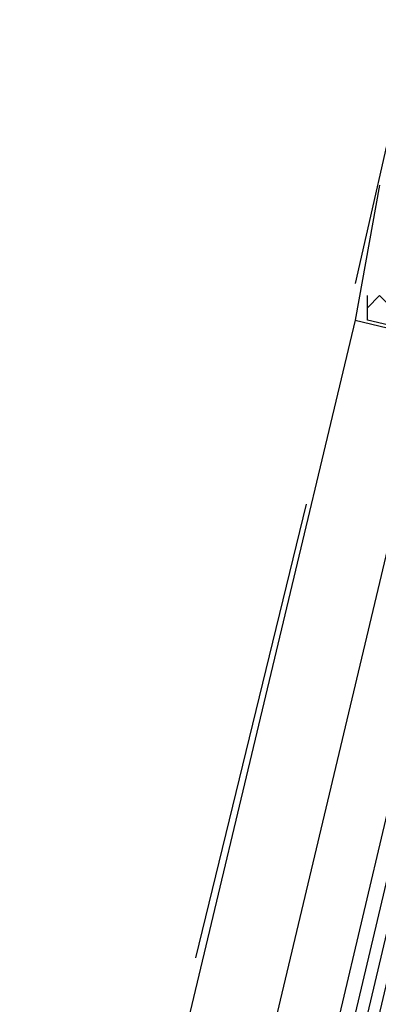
# Model space of a CAD drawing. Header units: feet. Extents: x -79 to 198, y -22 to 181.
# Tile 219 of 256: x 126.582 to 126.972, y 126.34 to 127.411. Entities that reach past the tile are written whole.
import ezdxf

# ---------------------------------------------------------------- set-up
doc = ezdxf.new("R2010")
doc.units = ezdxf.units.FT
doc.layers.add('A-LINEA', color=7, linetype='CONTINUOUS')

msp = doc.modelspace()

# ---------------------------------------------------------------- linework, layer by layer
at = {"layer": 'A-LINEA'}
for p, q in [((127.0133, 127.4178), (126.9467, 127.1244)), ((126.96, 127.0844), (126.96, 127.1111)), ((126.96, 127.1111), (126.96, 127.1111)), ((126.96, 127.0844), (126.96, 127.1111)), ((126.96, 127.1111), (126.96, 127.1111)), ((126.96, 127.0844), (126.96, 127.1111)), ((126.96, 127.1111), (126.96, 127.1111)), ((126.96, 127.0978), (126.96, 127.0978)), ((126.96, 127.0978), (126.96, 127.0978)), ((126.96, 127.0978), (126.96, 127.0978)), ((126.9467, 127.0844), (125.2267, 119.8711)), ((126.9467, 127.0844), (126.9467, 127.0844)), ((126.9467, 127.0844), (126.9467, 127.0844)), ((126.9467, 127.0844), (126.9467, 127.0844)), ((126.6133, 125.2844), (127, 126.9111)), ((126.8933, 126.8844), (126.7733, 126.3911))]:
    msp.add_line(p, q, dxfattribs=at)
for points in [[(126.9733, 127.2311), (126.9467, 127.0844), (127.6133, 126.9244), (127.6267, 126.9244)], [(126.9733, 127.2311), (126.9467, 127.0844), (127.6133, 126.9244), (127.6267, 126.9244)], [(126.9733, 127.2311), (126.9467, 127.0844), (127.6133, 126.9244), (127.6267, 126.9244)], [(126.9867, 127.0978), (126.9733, 127.1111), (126.96, 127.0978)], [(126.9867, 127.0978), (126.9733, 127.1111), (126.96, 127.0978)], [(126.9867, 127.0978), (126.9733, 127.1111), (126.96, 127.0978)], [(127.52, 127.0178), (127.5067, 126.9644), (127.4267, 126.9778), (127.4267, 127.0044), (127.4133, 127.0178), (127.4133, 127.0044), (127.4133, 126.9778), (126.96, 127.0844)], [(127.52, 127.0178), (127.5067, 126.9644), (127.4267, 126.9778), (127.4267, 127.0044), (127.4133, 127.0178), (127.4133, 127.0044), (127.4133, 126.9778), (126.96, 127.0844)], [(127.52, 127.0178), (127.5067, 126.9644), (127.4267, 126.9778), (127.4267, 127.0044), (127.4133, 127.0178), (127.4133, 127.0044), (127.4133, 126.9778), (126.96, 127.0844)], [(126.68, 125.2711), (127.08, 126.9644), (127.0933, 126.9644), (127.0933, 126.9511), (126.6933, 125.2578)], [(126.72, 125.2578), (127.12, 126.9511), (127.1067, 126.9644), (127.1067, 126.9511), (126.7067, 125.2578)]]:
    msp.add_lwpolyline(points, dxfattribs=at)

doc.saveas('drawing.dxf')
